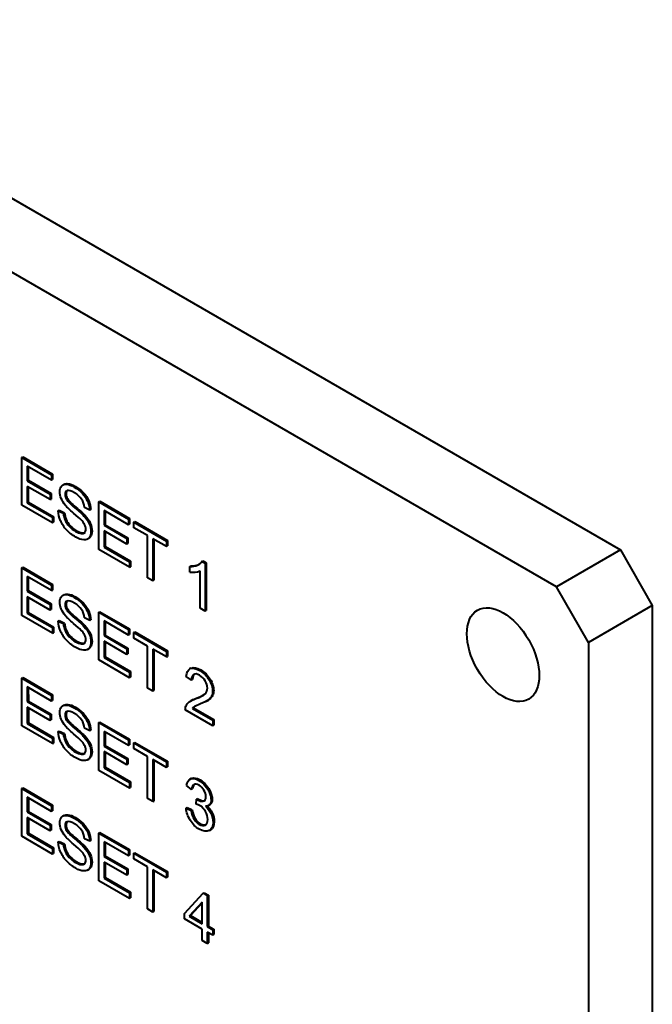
# Model space of a CAD drawing. Header units: millimetres. Extents: x 0 to 420, y -2 to 296.
# Tile 6 of 15: x 131 to 152, y 72 to 104. Entities that reach past the tile are written whole.
import ezdxf

# ---------------------------------------------------------------- set-up
doc = ezdxf.new("R2010")
doc.units = ezdxf.units.MM
for name, color, linetype in [('Default', 7, 'Continuous'), ('ME001036.00.04', 7, 'Continuous'), ('ME001037.00.00', 7, 'Continuous')]:
    doc.layers.add(name, color=color, linetype=linetype)

# ---------------------------------------------------------------- blocks, each defined once
blk = doc.blocks.new('SE2')
at = {"layer": 'ME001036.00.04', "color": 7, "linetype": 'Continuous', "lineweight": 40}
for p, q in [((63.688, 136.896), (150.663, 86.681)), ((148.541, 85.456), (61.567, 135.671)), ((150.663, 86.681), (148.541, 85.456)), ((150.663, 86.681), (151.723, 84.844)), ((149.602, 83.619), (148.541, 85.456)), ((151.723, 84.844), (149.602, 83.619)), ((151.723, 84.844), (151.723, 23.607)), ((149.602, 83.619), (149.602, 22.382))]:
    blk.add_line(p, q, dxfattribs=at)
blk.add_ellipse((146.773, 83.211), major_axis=(-0.85, 1.472), ratio=0.57735, dxfattribs=at)
at = {"layer": 'ME001037.00.00', "color": 7, "linetype": 'Continuous', "lineweight": 40}
for p, q in [((130.811, 89.746), (130.846, 89.766)), ((130.846, 89.766), (131.832, 89.197)), ((130.811, 88.167), (130.811, 89.746)), ((130.811, 89.746), (131.797, 89.177)), ((131.797, 88.992), (130.99, 89.457)), ((130.99, 89.457), (130.99, 88.972)), ((131.025, 89.437), (131.025, 88.992)), ((131.797, 89.177), (131.832, 89.197)), ((131.797, 89.177), (131.797, 88.992)), ((131.832, 89.197), (131.832, 89.012)), ((130.99, 88.972), (131.025, 88.992)), ((130.99, 88.972), (131.745, 88.536)), ((131.745, 88.35), (130.99, 88.785)), ((130.99, 88.785), (130.99, 88.248)), ((131.025, 88.992), (131.78, 88.556)), ((131.797, 88.992), (131.832, 89.012)), ((132.212, 88.859), (132.168, 88.834)), ((131.025, 88.765), (131.025, 88.268)), ((131.745, 88.536), (131.78, 88.556)), ((131.745, 88.536), (131.745, 88.35)), ((131.78, 88.556), (131.78, 88.37)), ((131.829, 87.579), (130.811, 88.167)), ((130.99, 88.248), (131.025, 88.268)), ((130.99, 88.248), (131.829, 87.764)), ((131.025, 88.268), (131.864, 87.784)), ((131.745, 88.35), (131.78, 88.37)), ((133.361, 88.273), (133.397, 88.294)), ((133.361, 88.273), (134.347, 87.704)), ((133.361, 86.694), (133.361, 88.273)), ((133.397, 88.294), (134.383, 87.724)), ((132.018, 87.977), (132.053, 87.998)), ((132.018, 87.977), (132.188, 87.897)), ((132.053, 87.998), (132.224, 87.917)), ((132.188, 87.897), (132.224, 87.917)), ((133.063, 88.001), (132.889, 88.087)), ((133.063, 88.001), (133.098, 88.021)), ((133.541, 87.985), (133.541, 87.499)), ((134.347, 87.519), (133.541, 87.985)), ((133.576, 87.964), (133.576, 87.519)), ((131.829, 87.764), (131.864, 87.784)), ((131.829, 87.764), (131.829, 87.579)), ((131.829, 87.579), (131.864, 87.599)), ((131.864, 87.784), (131.864, 87.599)), ((133.541, 87.499), (133.576, 87.519)), ((133.541, 87.499), (134.296, 87.063)), ((133.576, 87.519), (134.331, 87.084)), ((134.347, 87.704), (134.383, 87.724)), ((134.347, 87.704), (134.347, 87.519)), ((134.347, 87.519), (134.383, 87.539)), ((134.383, 87.724), (134.383, 87.539)), ((134.527, 87.6), (134.562, 87.621)), ((134.527, 87.6), (135.606, 86.977)), ((134.527, 87.415), (134.527, 87.6)), ((134.562, 87.621), (135.641, 86.998)), ((133.541, 87.313), (133.541, 86.776)), ((134.296, 86.877), (133.541, 87.313)), ((133.576, 87.292), (133.576, 86.796)), ((134.977, 87.156), (134.527, 87.415)), ((134.977, 85.761), (134.977, 87.156)), ((132.987, 87.042), (133.031, 87.067)), ((134.296, 87.063), (134.331, 87.084)), ((134.296, 87.063), (134.296, 86.877)), ((134.296, 86.877), (134.331, 86.897)), ((134.331, 87.084), (134.331, 86.897)), ((135.157, 87.052), (135.157, 85.657)), ((135.606, 86.792), (135.157, 87.052)), ((135.192, 87.031), (135.192, 85.678)), ((135.606, 86.977), (135.641, 86.998)), ((135.606, 86.977), (135.606, 86.792)), ((135.641, 86.998), (135.641, 86.813)), ((134.379, 86.106), (133.361, 86.694)), ((133.541, 86.776), (133.576, 86.796)), ((133.541, 86.776), (134.379, 86.291)), ((133.576, 86.796), (134.415, 86.312)), ((135.606, 86.792), (135.641, 86.813)), ((134.379, 86.291), (134.415, 86.312)), ((134.379, 86.291), (134.379, 86.106)), ((134.415, 86.312), (134.415, 86.127)), ((136.783, 86.302), (136.819, 86.322)), ((136.783, 86.302), (136.891, 86.24)), ((136.819, 86.322), (136.926, 86.26)), ((136.891, 86.24), (136.926, 86.26)), ((136.891, 86.24), (136.891, 84.656)), ((136.926, 86.26), (136.926, 84.677)), ((130.811, 86.088), (130.846, 86.108)), ((130.811, 84.507), (130.811, 86.088)), ((130.811, 86.088), (131.797, 85.518)), ((130.846, 86.108), (131.832, 85.539)), ((134.379, 86.106), (134.415, 86.127)), ((136.387, 86.134), (136.423, 86.155)), ((136.387, 85.947), (136.387, 86.134)), ((136.724, 84.753), (136.724, 85.986)), ((131.797, 85.333), (130.99, 85.799)), ((130.99, 85.799), (130.99, 85.313)), ((131.025, 85.779), (131.025, 85.334)), ((131.797, 85.518), (131.832, 85.539)), ((131.797, 85.518), (131.797, 85.333)), ((131.832, 85.539), (131.832, 85.354)), ((135.157, 85.657), (134.977, 85.761)), ((135.157, 85.657), (135.192, 85.678)), ((130.99, 85.313), (131.025, 85.334)), ((130.99, 85.313), (131.745, 84.877)), ((131.025, 85.334), (131.78, 84.898)), ((131.797, 85.333), (131.832, 85.354)), ((132.212, 85.201), (132.168, 85.175)), ((131.745, 84.691), (130.99, 85.127)), ((130.99, 85.127), (130.99, 84.59)), ((131.025, 85.107), (131.025, 84.61)), ((131.745, 84.877), (131.78, 84.898)), ((131.745, 84.877), (131.745, 84.691)), ((131.78, 84.898), (131.78, 84.712)), ((130.99, 84.59), (131.025, 84.61)), ((130.99, 84.59), (131.829, 84.106)), ((131.025, 84.61), (131.864, 84.126)), ((131.745, 84.691), (131.78, 84.712)), ((133.361, 84.615), (133.397, 84.636)), ((133.361, 83.035), (133.361, 84.615)), ((133.361, 84.615), (134.348, 84.046)), ((133.397, 84.636), (134.383, 84.066)), ((136.891, 84.656), (136.724, 84.753)), ((136.891, 84.656), (136.926, 84.677)), ((131.829, 83.92), (130.811, 84.507)), ((132.018, 84.319), (132.054, 84.34)), ((132.018, 84.319), (132.188, 84.239)), ((132.054, 84.34), (132.224, 84.259)), ((132.188, 84.239), (132.224, 84.259)), ((133.063, 84.343), (132.889, 84.428)), ((133.063, 84.343), (133.098, 84.363)), ((134.348, 83.861), (133.541, 84.327)), ((133.541, 84.327), (133.541, 83.841)), ((133.576, 84.306), (133.576, 83.861)), ((131.829, 84.106), (131.864, 84.126)), ((131.829, 84.106), (131.829, 83.92)), ((131.829, 83.92), (131.864, 83.94)), ((131.864, 84.126), (131.864, 83.94)), ((134.348, 84.046), (134.383, 84.066)), ((134.348, 84.046), (134.348, 83.861)), ((134.348, 83.861), (134.383, 83.881)), ((134.383, 84.066), (134.383, 83.881)), ((134.527, 83.942), (134.562, 83.963)), ((134.527, 83.757), (134.527, 83.942)), ((134.527, 83.942), (135.606, 83.319)), ((134.562, 83.963), (135.641, 83.34)), ((133.541, 83.841), (133.576, 83.861)), ((133.541, 83.841), (134.296, 83.405)), ((134.296, 83.219), (133.541, 83.655)), ((133.541, 83.655), (133.541, 83.117)), ((133.576, 83.861), (134.331, 83.425)), ((133.576, 83.634), (133.576, 83.138)), ((134.977, 83.497), (134.527, 83.757)), ((132.986, 83.383), (133.03, 83.408)), ((134.296, 83.405), (134.331, 83.425)), ((134.296, 83.405), (134.296, 83.219)), ((134.296, 83.219), (134.331, 83.239)), ((134.331, 83.425), (134.331, 83.239)), ((134.977, 82.102), (134.977, 83.497)), ((135.606, 83.134), (135.157, 83.393)), ((135.157, 83.393), (135.157, 81.998)), ((135.192, 83.373), (135.192, 82.018)), ((135.606, 83.319), (135.641, 83.34)), ((135.606, 83.319), (135.606, 83.134)), ((135.641, 83.34), (135.641, 83.155)), ((134.379, 82.447), (133.361, 83.035)), ((133.541, 83.117), (133.576, 83.138)), ((133.541, 83.117), (134.379, 82.633)), ((133.576, 83.138), (134.415, 82.653)), ((135.606, 83.134), (135.641, 83.155)), ((134.379, 82.633), (134.415, 82.653)), ((134.379, 82.633), (134.379, 82.447)), ((134.415, 82.653), (134.415, 82.467)), ((136.42, 82.761), (136.376, 82.736)), ((130.811, 82.429), (130.846, 82.45)), ((130.811, 80.849), (130.811, 82.429)), ((130.811, 82.429), (131.797, 81.86)), ((130.846, 82.45), (131.832, 81.881)), ((134.379, 82.447), (134.415, 82.467)), ((136.438, 82.364), (136.265, 82.486)), ((136.438, 82.364), (136.474, 82.385)), ((131.797, 81.675), (130.99, 82.141)), ((130.99, 82.141), (130.99, 81.654)), ((131.025, 82.12), (131.026, 81.674)), ((135.157, 81.998), (134.977, 82.102)), ((135.157, 81.998), (135.192, 82.018)), ((130.99, 81.654), (131.026, 81.674)), ((130.99, 81.654), (131.745, 81.218)), ((131.026, 81.674), (131.78, 81.239)), ((131.797, 81.86), (131.832, 81.881)), ((131.797, 81.86), (131.797, 81.675)), ((131.797, 81.675), (131.832, 81.695)), ((131.832, 81.881), (131.832, 81.695)), ((136.455, 81.702), (136.411, 81.677)), ((136.941, 81.672), (136.986, 81.697)), ((131.745, 81.033), (130.99, 81.469)), ((130.99, 81.469), (130.99, 80.932)), ((131.026, 81.448), (131.026, 80.952)), ((132.212, 81.543), (132.168, 81.517)), ((137.142, 80.852), (136.233, 81.377)), ((136.468, 81.427), (136.504, 81.447)), ((136.468, 81.427), (137.142, 81.038)), ((136.504, 81.447), (137.178, 81.058)), ((130.99, 80.932), (131.026, 80.952)), ((131.026, 80.952), (131.864, 80.468)), ((131.745, 81.218), (131.78, 81.239)), ((131.745, 81.218), (131.745, 81.033)), ((131.745, 81.033), (131.78, 81.053)), ((131.78, 81.239), (131.78, 81.053)), ((133.361, 80.957), (133.397, 80.977)), ((133.361, 79.376), (133.361, 80.957)), ((133.361, 80.957), (134.348, 80.388)), ((133.397, 80.977), (134.383, 80.408)), ((137.142, 81.038), (137.178, 81.058)), ((137.142, 81.038), (137.142, 80.852)), ((137.178, 81.058), (137.178, 80.872)), ((131.829, 80.261), (130.811, 80.849)), ((130.99, 80.932), (131.829, 80.447)), ((132.018, 80.66), (132.054, 80.68)), ((132.018, 80.66), (132.189, 80.58)), ((132.054, 80.68), (132.224, 80.601)), ((133.063, 80.685), (132.889, 80.77)), ((133.063, 80.685), (133.098, 80.705)), ((134.348, 80.202), (133.541, 80.668)), ((133.541, 80.668), (133.541, 80.181)), ((133.576, 80.648), (133.576, 80.202)), ((137.142, 80.852), (137.178, 80.872)), ((131.829, 80.447), (131.864, 80.468)), ((131.829, 80.447), (131.829, 80.261)), ((131.864, 80.468), (131.864, 80.282)), ((132.189, 80.58), (132.224, 80.601)), ((134.348, 80.388), (134.383, 80.408)), ((134.348, 80.388), (134.348, 80.202)), ((134.383, 80.408), (134.383, 80.223)), ((134.527, 80.284), (134.562, 80.304)), ((134.562, 80.304), (135.641, 79.681)), ((131.829, 80.261), (131.864, 80.282)), ((133.541, 80.181), (133.576, 80.202)), ((133.541, 80.181), (134.296, 79.746)), ((134.296, 79.561), (133.541, 79.996)), ((133.541, 79.996), (133.541, 79.459)), ((133.576, 80.202), (134.331, 79.766)), ((133.576, 79.976), (133.576, 79.479)), ((134.348, 80.202), (134.383, 80.223)), ((134.527, 80.099), (134.527, 80.284)), ((134.527, 80.284), (135.606, 79.661)), ((134.977, 79.839), (134.527, 80.099)), ((132.986, 79.724), (133.03, 79.75)), ((134.296, 79.746), (134.331, 79.766)), ((134.296, 79.746), (134.296, 79.561)), ((134.331, 79.766), (134.331, 79.581)), ((134.977, 78.444), (134.977, 79.839)), ((135.606, 79.476), (135.157, 79.735)), ((135.157, 79.735), (135.157, 78.34)), ((135.193, 79.715), (135.193, 78.36)), ((135.606, 79.661), (135.641, 79.681)), ((135.606, 79.661), (135.606, 79.476)), ((135.641, 79.681), (135.641, 79.496)), ((134.38, 78.789), (133.361, 79.376)), ((133.541, 79.459), (133.576, 79.479)), ((133.541, 79.459), (134.38, 78.975)), ((133.576, 79.479), (134.415, 78.995)), ((134.296, 79.561), (134.331, 79.581)), ((135.606, 79.476), (135.641, 79.496)), ((134.38, 78.975), (134.415, 78.995)), ((134.415, 78.995), (134.415, 78.809)), ((136.429, 79.105), (136.385, 79.079)), ((130.811, 78.771), (130.846, 78.792)), ((130.811, 77.191), (130.811, 78.771)), ((130.811, 78.771), (131.797, 78.202)), ((130.846, 78.792), (131.832, 78.222)), ((134.38, 78.975), (134.38, 78.789)), ((134.38, 78.789), (134.415, 78.809)), ((136.438, 78.743), (136.272, 78.872)), ((136.438, 78.743), (136.474, 78.763)), ((131.797, 78.016), (130.99, 78.482)), ((130.99, 78.482), (130.99, 77.996)), ((131.026, 78.461), (131.026, 78.016)), ((135.157, 78.34), (134.977, 78.444)), ((135.157, 78.34), (135.193, 78.36)), ((136.59, 78.258), (136.609, 78.419)), ((136.609, 78.419), (136.644, 78.439)), ((130.99, 77.996), (131.026, 78.016)), ((131.026, 78.016), (131.781, 77.58)), ((131.797, 78.202), (131.832, 78.222)), ((131.797, 78.202), (131.797, 78.016)), ((131.797, 78.016), (131.832, 78.036)), ((131.832, 78.222), (131.832, 78.036)), ((136.258, 78.119), (136.294, 78.14)), ((136.258, 78.119), (136.426, 78.049)), ((136.294, 78.14), (136.461, 78.069)), ((136.426, 78.049), (136.461, 78.069)), ((136.997, 78.206), (137.042, 78.232)), ((130.99, 77.996), (131.745, 77.56)), ((131.745, 77.375), (130.99, 77.811)), ((130.99, 77.811), (130.99, 77.272)), ((131.026, 77.79), (131.026, 77.293)), ((132.212, 77.885), (132.168, 77.859)), ((131.745, 77.56), (131.781, 77.58)), ((131.745, 77.56), (131.745, 77.375)), ((131.745, 77.375), (131.781, 77.395)), ((131.781, 77.58), (131.781, 77.395)), ((137.031, 77.383), (137.075, 77.409)), ((131.829, 76.603), (130.811, 77.191)), ((130.99, 77.272), (131.026, 77.293)), ((130.99, 77.272), (131.829, 76.788)), ((131.026, 77.293), (131.864, 76.808)), ((133.063, 77.026), (132.889, 77.111)), ((133.063, 77.026), (133.098, 77.047)), ((133.362, 77.299), (133.397, 77.319)), ((133.362, 75.718), (133.362, 77.299)), ((133.362, 77.299), (134.348, 76.729)), ((133.397, 77.319), (134.383, 76.75)), ((131.829, 76.788), (131.864, 76.808)), ((131.829, 76.788), (131.829, 76.603)), ((131.864, 76.808), (131.864, 76.623)), ((132.018, 77.002), (132.054, 77.022)), ((132.018, 77.002), (132.189, 76.922)), ((132.054, 77.022), (132.224, 76.943)), ((132.189, 76.922), (132.224, 76.943)), ((134.348, 76.543), (133.541, 77.009)), ((133.541, 77.009), (133.541, 76.523)), ((133.576, 76.989), (133.576, 76.544)), ((134.348, 76.729), (134.383, 76.75)), ((134.348, 76.729), (134.348, 76.543)), ((134.383, 76.75), (134.383, 76.564)), ((131.829, 76.603), (131.864, 76.623)), ((133.541, 76.523), (133.576, 76.544)), ((133.541, 76.523), (134.296, 76.087)), ((133.576, 76.544), (134.331, 76.108)), ((134.348, 76.543), (134.383, 76.564)), ((134.527, 76.626), (134.562, 76.646)), ((134.527, 76.44), (134.527, 76.626)), ((134.527, 76.626), (135.606, 76.003)), ((134.977, 76.18), (134.527, 76.44)), ((134.562, 76.646), (135.642, 76.023)), ((132.988, 76.066), (133.032, 76.092)), ((134.296, 75.902), (133.541, 76.338)), ((133.541, 76.338), (133.541, 75.8)), ((133.576, 76.318), (133.576, 75.82)), ((134.296, 76.087), (134.331, 76.108)), ((134.296, 76.087), (134.296, 75.902)), ((134.331, 76.108), (134.331, 75.923)), ((134.977, 74.786), (134.977, 76.18)), ((135.606, 75.817), (135.157, 76.076)), ((135.157, 76.076), (135.157, 74.681)), ((135.193, 76.055), (135.193, 74.702)), ((134.38, 75.13), (133.362, 75.718)), ((133.541, 75.8), (133.576, 75.82)), ((133.541, 75.8), (134.38, 75.316)), ((133.576, 75.82), (134.415, 75.336)), ((134.296, 75.902), (134.331, 75.923)), ((135.606, 76.003), (135.642, 76.023)), ((135.606, 76.003), (135.606, 75.817)), ((135.606, 75.817), (135.642, 75.837)), ((135.642, 76.023), (135.642, 75.837)), ((134.38, 75.316), (134.415, 75.336)), ((134.38, 75.316), (134.38, 75.13)), ((134.38, 75.13), (134.415, 75.151)), ((134.415, 75.336), (134.415, 75.151)), ((136.201, 74.635), (136.824, 75.3)), ((136.824, 75.3), (136.859, 75.32)), ((136.824, 75.3), (136.962, 75.22)), ((136.859, 75.32), (136.998, 75.24)), ((136.962, 75.22), (136.998, 75.24)), ((136.962, 75.22), (136.962, 74.196)), ((136.998, 75.24), (136.998, 74.216)), ((135.157, 74.681), (134.977, 74.786)), ((136.796, 75.004), (136.366, 74.54)), ((136.796, 74.986), (136.401, 74.561)), ((136.796, 74.292), (136.796, 75.004)), ((135.157, 74.681), (135.193, 74.702)), ((136.201, 74.458), (136.201, 74.635)), ((136.796, 74.114), (136.201, 74.458)), ((136.366, 74.54), (136.401, 74.561)), ((136.366, 74.54), (136.796, 74.292)), ((136.401, 74.561), (136.796, 74.333)), ((136.796, 73.736), (136.796, 74.114)), ((136.962, 74.196), (136.998, 74.216)), ((136.962, 74.196), (137.149, 74.088)), ((136.998, 74.216), (137.184, 74.108)), ((137.149, 74.088), (137.184, 74.108)), ((137.149, 74.088), (137.149, 73.91)), ((137.184, 74.108), (137.184, 73.931)), ((137.149, 73.91), (136.962, 74.018)), ((136.962, 74.018), (136.962, 73.639)), ((136.998, 73.998), (136.998, 73.66)), ((137.149, 73.91), (137.184, 73.931)), ((136.962, 73.639), (136.796, 73.736)), ((136.962, 73.639), (136.998, 73.66))]:
    blk.add_line(p, q, dxfattribs=at)
blk.add_arc((136.483, 86.594), 0.654, 261.5544, 291.624, dxfattribs=at)
for points, knots in [([(132.188, 87.897), (132.197, 87.812), (132.216, 87.736), (132.245, 87.669), (132.274, 87.6), (132.32, 87.533), (132.382, 87.465), (132.444, 87.398), (132.514, 87.342), (132.66, 87.258), (132.721, 87.234), (132.827, 87.221), (132.866, 87.231), (132.892, 87.258), (132.918, 87.284), (132.931, 87.322), (132.931, 87.42), (132.918, 87.471), (132.867, 87.574), (132.826, 87.628), (132.768, 87.686), (132.732, 87.723), (132.651, 87.796), (132.525, 87.903), (132.401, 88.01), (132.313, 88.094), (132.263, 88.153), (132.197, 88.231), (132.149, 88.308), (132.085, 88.462), (132.069, 88.537), (132.069, 88.689), (132.089, 88.752), (132.167, 88.846), (132.224, 88.866), (132.299, 88.858), (132.375, 88.85), (132.458, 88.821), (132.651, 88.71), (132.74, 88.639), (132.817, 88.557), (132.894, 88.474), (132.953, 88.386), (133.037, 88.19), (133.059, 88.096), (133.063, 88.001)], [0, 0, 0, 0, 0.049729, 0.049729, 0.049729, 0.09857, 0.09857, 0.09857, 0.153361, 0.153361, 0.201706, 0.201706, 0.250051, 0.250051, 0.250051, 0.285846, 0.285846, 0.32242, 0.32242, 0.358994, 0.358994, 0.358994, 0.428591, 0.428591, 0.428591, 0.504893, 0.504893, 0.504893, 0.558424, 0.558424, 0.611955, 0.611955, 0.669309, 0.669309, 0.726664, 0.726664, 0.726664, 0.796307, 0.796307, 0.872845, 0.872845, 0.872845, 0.936423, 0.936423, 1, 1, 1, 1]), ([(132.207, 88.857), (132.241, 88.876), (132.284, 88.884), (132.335, 88.878), (132.41, 88.871), (132.493, 88.842), (132.686, 88.73), (132.776, 88.66), (132.852, 88.578), (132.929, 88.495), (132.989, 88.406), (133.072, 88.211), (133.094, 88.116), (133.098, 88.021)], [0.6879535, 0.6879535, 0.6879535, 0.6879535, 0.7266639, 0.7266639, 0.7266639, 0.7963069, 0.7963069, 0.8728453, 0.8728453, 0.8728453, 0.9364226, 0.9364226, 1, 1, 1, 1]), ([(132.889, 88.087), (132.88, 88.191), (132.848, 88.284), (132.74, 88.447), (132.661, 88.518), (132.556, 88.579), (132.447, 88.644), (132.368, 88.664), (132.318, 88.647), (132.268, 88.629), (132.243, 88.588), (132.243, 88.466), (132.26, 88.41), (132.296, 88.352), (132.331, 88.296), (132.421, 88.205), (132.568, 88.083), (132.715, 87.96), (132.816, 87.867), (132.87, 87.807), (132.95, 87.72), (133.009, 87.631), (133.047, 87.545), (133.086, 87.458), (133.104, 87.373), (133.104, 87.203), (133.084, 87.136), (133.042, 87.087), (132.999, 87.037), (132.941, 87.014), (132.862, 87.017), (132.785, 87.02), (132.697, 87.051), (132.476, 87.179), (132.373, 87.258), (132.289, 87.349), (132.206, 87.439), (132.14, 87.539), (132.093, 87.65), (132.046, 87.761), (132.021, 87.87), (132.018, 87.977)], [0, 0, 0, 0, 0.065172, 0.065172, 0.130345, 0.130345, 0.130345, 0.199459, 0.199459, 0.199459, 0.244416, 0.244416, 0.283572, 0.283572, 0.283572, 0.363805, 0.363805, 0.363805, 0.450618, 0.450618, 0.450618, 0.513219, 0.513219, 0.513219, 0.571165, 0.571165, 0.629836, 0.629836, 0.629836, 0.695166, 0.695166, 0.695166, 0.765996, 0.765996, 0.856873, 0.856873, 0.856873, 0.928294, 0.928294, 0.928294, 1, 1, 1, 1]), ([(132.333, 88.658), (132.297, 88.637), (132.278, 88.598), (132.278, 88.486), (132.296, 88.43), (132.331, 88.373), (132.366, 88.316), (132.457, 88.225), (132.603, 88.103), (132.75, 87.98), (132.851, 87.887), (132.906, 87.827), (132.985, 87.74), (133.044, 87.652), (133.082, 87.566), (133.121, 87.478), (133.139, 87.393), (133.139, 87.224), (133.119, 87.157), (133.077, 87.107), (133.062, 87.09), (133.045, 87.075), (133.026, 87.064)], [0.2061617, 0.2061617, 0.2061617, 0.2061617, 0.2444159, 0.2444159, 0.2835716, 0.2835716, 0.2835716, 0.3638049, 0.3638049, 0.3638049, 0.4506184, 0.4506184, 0.4506184, 0.5132191, 0.5132191, 0.5132191, 0.5711653, 0.5711653, 0.6298359, 0.6298359, 0.6298359, 0.6528602, 0.6528602, 0.6528602, 0.6528602]), ([(132.224, 87.917), (132.232, 87.833), (132.251, 87.756), (132.28, 87.689), (132.31, 87.621), (132.355, 87.553), (132.418, 87.486), (132.48, 87.419), (132.55, 87.362), (132.695, 87.278), (132.756, 87.254), (132.85, 87.243), (132.883, 87.248), (132.908, 87.263)], [0, 0, 0, 0, 0.0497289, 0.0497289, 0.0497289, 0.09857, 0.09857, 0.09857, 0.1533609, 0.1533609, 0.2017057, 0.2017057, 0.2393767, 0.2393767, 0.2393767, 0.2393767]), ([(136.387, 86.134), (136.481, 86.131), (136.563, 86.145), (136.634, 86.177), (136.705, 86.208), (136.754, 86.25), (136.783, 86.302)], [0, 0, 0, 0, 0.554038, 0.554038, 0.554038, 1, 1, 1, 1]), ([(136.423, 86.155), (136.516, 86.151), (136.598, 86.166), (136.669, 86.197), (136.684, 86.204), (136.697, 86.21), (136.71, 86.218)], [0, 0, 0, 0, 0.5540378, 0.5540378, 0.5540378, 0.6446502, 0.6446502, 0.6446502, 0.6446502]), ([(132.188, 84.239), (132.197, 84.154), (132.216, 84.078), (132.245, 84.01), (132.274, 83.942), (132.32, 83.875), (132.382, 83.807), (132.445, 83.74), (132.514, 83.683), (132.66, 83.599), (132.721, 83.576), (132.774, 83.569), (132.827, 83.563), (132.866, 83.573), (132.892, 83.599), (132.919, 83.625), (132.931, 83.664), (132.931, 83.762), (132.918, 83.812), (132.892, 83.864), (132.867, 83.914), (132.826, 83.969), (132.769, 84.028), (132.732, 84.065), (132.651, 84.138), (132.525, 84.245), (132.401, 84.351), (132.313, 84.435), (132.263, 84.495), (132.198, 84.573), (132.149, 84.649), (132.086, 84.804), (132.069, 84.879), (132.069, 85.031), (132.089, 85.094), (132.167, 85.188), (132.224, 85.208), (132.3, 85.2), (132.374, 85.192), (132.458, 85.163), (132.651, 85.052), (132.74, 84.981), (132.817, 84.899), (132.894, 84.816), (132.953, 84.727), (132.995, 84.63), (133.038, 84.532), (133.059, 84.437), (133.063, 84.343)], [0, 0, 0, 0, 0.049726, 0.049726, 0.049726, 0.098565, 0.098565, 0.098565, 0.157323, 0.157323, 0.209168, 0.209168, 0.209168, 0.24986, 0.24986, 0.24986, 0.283507, 0.283507, 0.317885, 0.317885, 0.317885, 0.359059, 0.359059, 0.359059, 0.428653, 0.428653, 0.428653, 0.504966, 0.504966, 0.504966, 0.557721, 0.557721, 0.610475, 0.610475, 0.668582, 0.668582, 0.726688, 0.726688, 0.726688, 0.796327, 0.796327, 0.872861, 0.872861, 0.872861, 0.937047, 0.937047, 0.937047, 1, 1, 1, 1]), ([(132.207, 85.198), (132.242, 85.218), (132.284, 85.225), (132.335, 85.22), (132.41, 85.212), (132.493, 85.183), (132.686, 85.072), (132.776, 85.001), (132.852, 84.919), (132.929, 84.837), (132.989, 84.747), (133.031, 84.65), (133.073, 84.553), (133.094, 84.458), (133.098, 84.363)], [0.6874625, 0.6874625, 0.6874625, 0.6874625, 0.7266881, 0.7266881, 0.7266881, 0.7963269, 0.7963269, 0.8728606, 0.8728606, 0.8728606, 0.9370466, 0.9370466, 0.9370466, 1, 1, 1, 1]), ([(132.889, 84.428), (132.88, 84.533), (132.848, 84.626), (132.74, 84.789), (132.661, 84.86), (132.447, 84.983), (132.368, 85.006), (132.318, 84.988), (132.268, 84.971), (132.243, 84.93), (132.243, 84.808), (132.26, 84.751), (132.296, 84.694), (132.331, 84.637), (132.422, 84.547), (132.568, 84.424), (132.715, 84.302), (132.816, 84.209), (132.871, 84.149), (132.95, 84.062), (133.009, 83.973), (133.047, 83.886), (133.085, 83.8), (133.104, 83.715), (133.104, 83.545), (133.084, 83.478), (133.042, 83.428), (132.999, 83.379), (132.941, 83.354), (132.862, 83.359), (132.785, 83.363), (132.697, 83.393), (132.476, 83.52), (132.373, 83.6), (132.29, 83.69), (132.206, 83.78), (132.14, 83.881), (132.093, 83.992), (132.046, 84.103), (132.021, 84.211), (132.018, 84.319)], [0, 0, 0, 0, 0.065506, 0.065506, 0.131012, 0.131012, 0.199367, 0.199367, 0.199367, 0.244333, 0.244333, 0.283497, 0.283497, 0.283497, 0.363748, 0.363748, 0.363748, 0.450581, 0.450581, 0.450581, 0.513377, 0.513377, 0.513377, 0.571926, 0.571926, 0.629752, 0.629752, 0.629752, 0.695124, 0.695124, 0.695124, 0.765959, 0.765959, 0.856841, 0.856841, 0.856841, 0.928279, 0.928279, 0.928279, 1, 1, 1, 1]), ([(132.333, 84.999), (132.297, 84.979), (132.278, 84.94), (132.278, 84.828), (132.296, 84.772), (132.331, 84.714), (132.366, 84.658), (132.457, 84.567), (132.604, 84.445), (132.75, 84.322), (132.851, 84.229), (132.906, 84.169), (132.985, 84.082), (133.044, 83.994), (133.083, 83.906), (133.12, 83.82), (133.139, 83.735), (133.139, 83.566), (133.119, 83.498), (133.077, 83.449), (133.062, 83.431), (133.045, 83.417), (133.025, 83.405)], [0.2060719, 0.2060719, 0.2060719, 0.2060719, 0.244333, 0.244333, 0.2834973, 0.2834973, 0.2834973, 0.3637482, 0.3637482, 0.3637482, 0.4505806, 0.4505806, 0.4505806, 0.5133769, 0.5133769, 0.5133769, 0.5719258, 0.5719258, 0.6297519, 0.6297519, 0.6297519, 0.6531045, 0.6531045, 0.6531045, 0.6531045]), ([(132.224, 84.259), (132.232, 84.174), (132.251, 84.098), (132.28, 84.031), (132.31, 83.963), (132.355, 83.895), (132.418, 83.827), (132.48, 83.76), (132.55, 83.704), (132.696, 83.62), (132.757, 83.596), (132.809, 83.59), (132.85, 83.585), (132.883, 83.59), (132.908, 83.604)], [0, 0, 0, 0, 0.0497264, 0.0497264, 0.0497264, 0.098565, 0.098565, 0.098565, 0.1573227, 0.1573227, 0.2091678, 0.2091678, 0.2091678, 0.2408632, 0.2408632, 0.2408632, 0.2408632]), ([(136.233, 81.377), (136.232, 81.424), (136.238, 81.465), (136.253, 81.5), (136.277, 81.558), (136.314, 81.607), (136.365, 81.646), (136.416, 81.685), (136.49, 81.72), (136.586, 81.756), (136.734, 81.81), (136.835, 81.863), (136.887, 81.916), (136.939, 81.968), (136.966, 82.031), (136.966, 82.181), (136.942, 82.26), (136.894, 82.34), (136.845, 82.421), (136.783, 82.484), (136.626, 82.575), (136.561, 82.584), (136.464, 82.527), (136.439, 82.463), (136.438, 82.364)], [0, 0, 0, 0, 0.056591, 0.056591, 0.056591, 0.158719, 0.158719, 0.158719, 0.302535, 0.302535, 0.302535, 0.501657, 0.501657, 0.501657, 0.598228, 0.598228, 0.69616, 0.69616, 0.69616, 0.794191, 0.794191, 0.898057, 0.898057, 1, 1, 1, 1]), ([(136.265, 82.486), (136.277, 82.628), (136.321, 82.715), (136.399, 82.748), (136.477, 82.78), (136.58, 82.761), (136.843, 82.61), (136.947, 82.508), (137.023, 82.379), (137.1, 82.25), (137.139, 82.124), (137.139, 81.937), (137.128, 81.881), (137.105, 81.833), (137.082, 81.786), (137.046, 81.743), (136.994, 81.705), (136.942, 81.668), (136.855, 81.624), (136.734, 81.577), (136.633, 81.538), (136.569, 81.508), (136.51, 81.472), (136.487, 81.451), (136.468, 81.427)], [0, 0, 0, 0, 0.137552, 0.137552, 0.137552, 0.276786, 0.276786, 0.417967, 0.417967, 0.417967, 0.547194, 0.547194, 0.612903, 0.612903, 0.612903, 0.696541, 0.696541, 0.696541, 0.843768, 0.843768, 0.843768, 0.921884, 0.921884, 1, 1, 1, 1]), ([(136.415, 82.759), (136.422, 82.762), (136.428, 82.765), (136.435, 82.768), (136.512, 82.801), (136.616, 82.781), (136.878, 82.63), (136.982, 82.528), (137.058, 82.4), (137.135, 82.271), (137.174, 82.145), (137.174, 81.957), (137.163, 81.902), (137.14, 81.854), (137.118, 81.806), (137.081, 81.763), (137.029, 81.726), (137.016, 81.716), (137, 81.706), (136.981, 81.695)], [0.1258877, 0.1258877, 0.1258877, 0.1258877, 0.137552, 0.137552, 0.137552, 0.2767859, 0.2767859, 0.4179672, 0.4179672, 0.4179672, 0.5471944, 0.5471944, 0.6129031, 0.6129031, 0.6129031, 0.6965408, 0.6965408, 0.6965408, 0.7350873, 0.7350873, 0.7350873, 0.7350873]), ([(136.548, 82.576), (136.548, 82.576), (136.548, 82.576), (136.499, 82.548), (136.475, 82.483), (136.474, 82.385)], [0.8977481, 0.8977481, 0.8977481, 0.8977481, 0.8980573, 0.8980573, 1, 1, 1, 1]), ([(136.451, 81.7), (136.497, 81.726), (136.554, 81.751), (136.621, 81.776), (136.708, 81.808), (136.779, 81.84), (136.833, 81.871)], [0.2008446, 0.2008446, 0.2008446, 0.2008446, 0.3025349, 0.3025349, 0.3025349, 0.4193474, 0.4193474, 0.4193474, 0.4193474]), ([(132.889, 80.77), (132.88, 80.874), (132.848, 80.967), (132.74, 81.13), (132.661, 81.201), (132.447, 81.325), (132.368, 81.347), (132.318, 81.33), (132.268, 81.313), (132.243, 81.271), (132.243, 81.149), (132.26, 81.092), (132.296, 81.036), (132.331, 80.98), (132.422, 80.889), (132.568, 80.766), (132.715, 80.643), (132.816, 80.55), (132.871, 80.491), (132.95, 80.403), (133.009, 80.315), (133.086, 80.14), (133.104, 80.055), (133.104, 79.887), (133.084, 79.82), (133.042, 79.77), (133, 79.72), (132.941, 79.696), (132.862, 79.7), (132.785, 79.704), (132.697, 79.734), (132.476, 79.861), (132.373, 79.942), (132.29, 80.032), (132.206, 80.122), (132.14, 80.222), (132.093, 80.333), (132.045, 80.444), (132.021, 80.553), (132.018, 80.66)], [0, 0, 0, 0, 0.065511, 0.065511, 0.131022, 0.131022, 0.199381, 0.199381, 0.199381, 0.244365, 0.244365, 0.283544, 0.283544, 0.283544, 0.363776, 0.363776, 0.363776, 0.450615, 0.450615, 0.450615, 0.510343, 0.510343, 0.570071, 0.570071, 0.629799, 0.629799, 0.629799, 0.695176, 0.695176, 0.695176, 0.766057, 0.766057, 0.857, 0.857, 0.857, 0.928256, 0.928256, 0.928256, 1, 1, 1, 1]), ([(132.189, 80.58), (132.197, 80.496), (132.216, 80.42), (132.245, 80.351), (132.274, 80.284), (132.32, 80.216), (132.383, 80.149), (132.445, 80.082), (132.515, 80.025), (132.66, 79.941), (132.721, 79.917), (132.774, 79.911), (132.827, 79.905), (132.866, 79.915), (132.892, 79.941), (132.919, 79.966), (132.931, 80.006), (132.931, 80.104), (132.918, 80.153), (132.867, 80.256), (132.826, 80.311), (132.769, 80.37), (132.732, 80.407), (132.651, 80.479), (132.525, 80.587), (132.401, 80.693), (132.313, 80.777), (132.263, 80.837), (132.199, 80.915), (132.149, 80.991), (132.118, 81.068), (132.086, 81.145), (132.069, 81.22), (132.069, 81.373), (132.089, 81.436), (132.168, 81.529), (132.224, 81.549), (132.3, 81.542), (132.374, 81.534), (132.458, 81.505), (132.651, 81.393), (132.74, 81.323), (132.817, 81.241), (132.894, 81.158), (132.953, 81.068), (132.995, 80.972), (133.038, 80.874), (133.059, 80.778), (133.063, 80.685)], [0, 0, 0, 0, 0.049952, 0.049952, 0.049952, 0.098678, 0.098678, 0.098678, 0.157425, 0.157425, 0.20926, 0.20926, 0.20926, 0.249952, 0.249952, 0.249952, 0.285803, 0.285803, 0.322433, 0.322433, 0.359063, 0.359063, 0.359063, 0.428658, 0.428658, 0.428658, 0.504973, 0.504973, 0.504973, 0.559001, 0.559001, 0.559001, 0.611357, 0.611357, 0.669025, 0.669025, 0.726692, 0.726692, 0.726692, 0.796332, 0.796332, 0.872867, 0.872867, 0.872867, 0.937054, 0.937054, 0.937054, 1, 1, 1, 1]), ([(132.208, 81.54), (132.242, 81.56), (132.284, 81.567), (132.335, 81.562), (132.41, 81.554), (132.493, 81.525), (132.686, 81.414), (132.776, 81.343), (132.852, 81.261), (132.929, 81.178), (132.989, 81.089), (133.031, 80.992), (133.073, 80.894), (133.094, 80.799), (133.098, 80.705)], [0.6877675, 0.6877675, 0.6877675, 0.6877675, 0.726692, 0.726692, 0.726692, 0.796332, 0.796332, 0.8728669, 0.8728669, 0.8728669, 0.937054, 0.937054, 0.937054, 1, 1, 1, 1]), ([(132.333, 81.341), (132.297, 81.32), (132.279, 81.282), (132.279, 81.17), (132.296, 81.112), (132.331, 81.056), (132.367, 81), (132.457, 80.909), (132.604, 80.786), (132.75, 80.664), (132.851, 80.571), (132.906, 80.511), (132.985, 80.424), (133.044, 80.335), (133.121, 80.161), (133.139, 80.076), (133.139, 79.907), (133.119, 79.84), (133.077, 79.791), (133.062, 79.773), (133.045, 79.758), (133.025, 79.747)], [0.2060895, 0.2060895, 0.2060895, 0.2060895, 0.2443648, 0.2443648, 0.283544, 0.283544, 0.283544, 0.3637763, 0.3637763, 0.3637763, 0.4506151, 0.4506151, 0.4506151, 0.510343, 0.510343, 0.5700709, 0.5700709, 0.6297988, 0.6297988, 0.6297988, 0.6531471, 0.6531471, 0.6531471, 0.6531471]), ([(132.224, 80.601), (132.232, 80.516), (132.251, 80.44), (132.28, 80.372), (132.309, 80.304), (132.355, 80.236), (132.418, 80.169), (132.48, 80.103), (132.55, 80.046), (132.696, 79.962), (132.757, 79.938), (132.809, 79.932), (132.85, 79.927), (132.883, 79.932), (132.908, 79.946)], [0, 0, 0, 0, 0.0499524, 0.0499524, 0.0499524, 0.0986781, 0.0986781, 0.0986781, 0.1574245, 0.1574245, 0.2092596, 0.2092596, 0.2092596, 0.2409564, 0.2409564, 0.2409564, 0.2409564]), ([(136.272, 78.872), (136.292, 78.991), (136.339, 79.063), (136.412, 79.093), (136.484, 79.122), (136.576, 79.104), (136.685, 79.042), (136.76, 79), (136.829, 78.94), (136.892, 78.867), (136.956, 78.793), (137.004, 78.714), (137.037, 78.632), (137.07, 78.548), (137.088, 78.47), (137.088, 78.33), (137.071, 78.278), (137.039, 78.24), (137.007, 78.203), (136.961, 78.185), (136.899, 78.188)], [0, 0, 0, 0, 0.19524, 0.19524, 0.19524, 0.385242, 0.385242, 0.385242, 0.523435, 0.523435, 0.523435, 0.651092, 0.651092, 0.651092, 0.768752, 0.768752, 0.881222, 0.881222, 0.881222, 1, 1, 1, 1]), ([(136.425, 79.102), (136.432, 79.106), (136.44, 79.11), (136.447, 79.113), (136.52, 79.142), (136.611, 79.125), (136.721, 79.063), (136.795, 79.02), (136.864, 78.961), (136.927, 78.888), (136.991, 78.813), (137.039, 78.735), (137.072, 78.653), (137.106, 78.569), (137.123, 78.491), (137.123, 78.351), (137.107, 78.298), (137.075, 78.261), (137.064, 78.248), (137.052, 78.238), (137.038, 78.23)], [0.1743024, 0.1743024, 0.1743024, 0.1743024, 0.1952399, 0.1952399, 0.1952399, 0.3852416, 0.3852416, 0.3852416, 0.523435, 0.523435, 0.523435, 0.6510923, 0.6510923, 0.6510923, 0.7687524, 0.7687524, 0.8812217, 0.8812217, 0.8812217, 0.9207924, 0.9207924, 0.9207924, 0.9207924]), ([(136.609, 78.419), (136.62, 78.41), (136.629, 78.404), (136.707, 78.359), (136.772, 78.343), (136.828, 78.354), (136.885, 78.365), (136.914, 78.414), (136.914, 78.575), (136.893, 78.646), (136.809, 78.787), (136.754, 78.842), (136.622, 78.919), (136.567, 78.927), (136.523, 78.905), (136.479, 78.884), (136.451, 78.829), (136.438, 78.743)], [0, 0, 0, 0, 0.018402, 0.018402, 0.197823, 0.197823, 0.197823, 0.382514, 0.382514, 0.530267, 0.530267, 0.67802, 0.67802, 0.823749, 0.823749, 0.823749, 1, 1, 1, 1]), ([(136.644, 78.439), (136.655, 78.431), (136.664, 78.424), (136.742, 78.379), (136.807, 78.364), (136.864, 78.374), (136.875, 78.377), (136.886, 78.38), (136.895, 78.386)], [0, 0, 0, 0, 0.0184021, 0.0184021, 0.1978228, 0.1978228, 0.1978228, 0.235932, 0.235932, 0.235932, 0.235932]), ([(136.899, 78.188), (136.979, 78.12), (137.042, 78.039), (137.088, 77.945), (137.133, 77.852), (137.155, 77.754), (137.155, 77.515), (137.111, 77.424), (137.024, 77.38), (136.936, 77.335), (136.827, 77.349), (136.573, 77.496), (136.474, 77.594), (136.395, 77.722), (136.315, 77.851), (136.27, 77.982), (136.258, 78.119)], [0, 0, 0, 0, 0.125215, 0.125215, 0.125215, 0.259853, 0.259853, 0.443579, 0.443579, 0.443579, 0.644513, 0.644513, 0.824944, 0.824944, 0.824944, 1, 1, 1, 1]), ([(136.426, 78.049), (136.445, 77.929), (136.478, 77.831), (136.524, 77.757), (136.57, 77.683), (136.627, 77.625), (136.775, 77.539), (136.843, 77.532), (136.897, 77.564), (136.95, 77.596), (136.978, 77.656), (136.978, 77.838), (136.953, 77.927), (136.902, 78.014), (136.852, 78.1), (136.787, 78.166), (136.677, 78.23), (136.637, 78.246), (136.59, 78.258)], [0, 0, 0, 0, 0.163447, 0.163447, 0.163447, 0.297349, 0.297349, 0.45446, 0.45446, 0.45446, 0.613288, 0.613288, 0.763194, 0.763194, 0.763194, 0.931502, 0.931502, 1, 1, 1, 1]), ([(136.461, 78.069), (136.48, 77.949), (136.513, 77.851), (136.559, 77.777), (136.606, 77.703), (136.662, 77.645), (136.81, 77.56), (136.877, 77.552), (136.931, 77.583)], [0, 0, 0, 0, 0.1634471, 0.1634471, 0.1634471, 0.297349, 0.297349, 0.4531847, 0.4531847, 0.4531847, 0.4531847]), ([(136.935, 78.208), (137.015, 78.14), (137.078, 78.059), (137.123, 77.966), (137.169, 77.872), (137.19, 77.775), (137.19, 77.542), (137.15, 77.452), (137.07, 77.406)], [0, 0, 0, 0, 0.1252147, 0.1252147, 0.1252147, 0.2598533, 0.2598533, 0.4356683, 0.4356683, 0.4356683, 0.4356683]), ([(132.889, 77.111), (132.88, 77.215), (132.848, 77.309), (132.74, 77.472), (132.661, 77.543), (132.447, 77.667), (132.368, 77.689), (132.318, 77.672), (132.268, 77.655), (132.243, 77.613), (132.243, 77.491), (132.261, 77.434), (132.296, 77.377), (132.332, 77.321), (132.422, 77.23), (132.568, 77.107), (132.715, 76.983), (132.816, 76.892), (132.871, 76.832), (132.951, 76.745), (133.009, 76.657), (133.086, 76.482), (133.104, 76.397), (133.104, 76.229), (133.084, 76.161), (133.042, 76.111), (133, 76.061), (132.941, 76.038), (132.863, 76.042), (132.785, 76.046), (132.697, 76.076), (132.476, 76.203), (132.374, 76.283), (132.29, 76.373), (132.206, 76.462), (132.14, 76.563), (132.046, 76.786), (132.021, 76.895), (132.018, 77.002)], [0, 0, 0, 0, 0.065556, 0.065556, 0.131112, 0.131112, 0.199518, 0.199518, 0.199518, 0.244482, 0.244482, 0.283645, 0.283645, 0.283645, 0.363913, 0.363913, 0.363913, 0.450635, 0.450635, 0.450635, 0.510413, 0.510413, 0.570192, 0.570192, 0.629971, 0.629971, 0.629971, 0.695172, 0.695172, 0.695172, 0.765993, 0.765993, 0.856857, 0.856857, 0.856857, 0.928429, 0.928429, 1, 1, 1, 1]), ([(132.189, 76.922), (132.197, 76.838), (132.216, 76.761), (132.274, 76.625), (132.32, 76.557), (132.383, 76.489), (132.445, 76.422), (132.515, 76.367), (132.66, 76.283), (132.721, 76.259), (132.774, 76.253), (132.827, 76.247), (132.866, 76.256), (132.893, 76.282), (132.919, 76.309), (132.931, 76.348), (132.931, 76.444), (132.918, 76.495), (132.867, 76.598), (132.826, 76.652), (132.769, 76.711), (132.733, 76.749), (132.651, 76.821), (132.526, 76.928), (132.401, 77.035), (132.313, 77.118), (132.263, 77.179), (132.199, 77.257), (132.149, 77.333), (132.118, 77.41), (132.086, 77.486), (132.069, 77.562), (132.069, 77.714), (132.089, 77.777), (132.129, 77.824), (132.167, 77.872), (132.224, 77.891), (132.3, 77.883), (132.375, 77.875), (132.458, 77.845), (132.55, 77.793), (132.651, 77.736), (132.74, 77.664), (132.817, 77.583), (132.895, 77.5), (132.954, 77.41), (132.995, 77.313), (133.038, 77.216), (133.059, 77.12), (133.063, 77.026)], [0, 0, 0, 0, 0.049401, 0.049401, 0.098802, 0.098802, 0.098802, 0.157529, 0.157529, 0.209347, 0.209347, 0.209347, 0.250064, 0.250064, 0.250064, 0.286411, 0.286411, 0.322758, 0.322758, 0.359105, 0.359105, 0.359105, 0.428698, 0.428698, 0.428698, 0.505005, 0.505005, 0.505005, 0.559027, 0.559027, 0.559027, 0.609592, 0.609592, 0.665286, 0.665286, 0.665286, 0.726709, 0.726709, 0.726709, 0.797464, 0.797464, 0.797464, 0.872847, 0.872847, 0.872847, 0.93706, 0.93706, 0.93706, 1, 1, 1, 1]), ([(132.207, 77.882), (132.241, 77.902), (132.284, 77.909), (132.335, 77.904), (132.41, 77.896), (132.494, 77.866), (132.585, 77.814), (132.687, 77.757), (132.776, 77.684), (132.852, 77.603), (132.93, 77.521), (132.989, 77.431), (133.031, 77.334), (133.073, 77.236), (133.095, 77.14), (133.098, 77.047)], [0.6850416, 0.6850416, 0.6850416, 0.6850416, 0.7267092, 0.7267092, 0.7267092, 0.7974638, 0.7974638, 0.7974638, 0.8728471, 0.8728471, 0.8728471, 0.9370605, 0.9370605, 0.9370605, 1, 1, 1, 1]), ([(132.333, 77.683), (132.297, 77.662), (132.279, 77.624), (132.279, 77.511), (132.296, 77.454), (132.331, 77.398), (132.367, 77.342), (132.457, 77.251), (132.604, 77.127), (132.75, 77.004), (132.851, 76.913), (132.906, 76.853), (132.986, 76.765), (133.044, 76.677), (133.121, 76.503), (133.139, 76.417), (133.139, 76.249), (133.119, 76.182), (133.077, 76.131), (133.063, 76.114), (133.046, 76.1), (133.027, 76.089)], [0.2062265, 0.2062265, 0.2062265, 0.2062265, 0.2444822, 0.2444822, 0.2836449, 0.2836449, 0.2836449, 0.363913, 0.363913, 0.363913, 0.4506345, 0.4506345, 0.4506345, 0.5104133, 0.5104133, 0.5701922, 0.5701922, 0.629971, 0.629971, 0.629971, 0.6528328, 0.6528328, 0.6528328, 0.6528328]), ([(132.224, 76.943), (132.232, 76.858), (132.251, 76.782), (132.31, 76.645), (132.355, 76.578), (132.418, 76.51), (132.48, 76.443), (132.55, 76.387), (132.696, 76.303), (132.757, 76.28), (132.81, 76.273), (132.85, 76.268), (132.883, 76.273), (132.908, 76.287)], [0, 0, 0, 0, 0.0494011, 0.0494011, 0.0988021, 0.0988021, 0.0988021, 0.1575292, 0.1575292, 0.2093472, 0.2093472, 0.2093472, 0.2408546, 0.2408546, 0.2408546, 0.2408546])]:
    blk.add_open_spline(points, degree=3, knots=knots, dxfattribs=at)
for points in [[(136.55, 81.494), (136.532, 81.48), (136.517, 81.464), (136.504, 81.447)], [(136.552, 78.923), (136.512, 78.899), (136.486, 78.846), (136.474, 78.763)]]:
    blk.add_open_spline(points, degree=3, dxfattribs=at)

msp = doc.modelspace()

# ---------------------------------------------------------------- block references
at = {"layer": 'Default'}
msp.add_blockref('SE2', (0, 0), dxfattribs=at)

doc.saveas('drawing.dxf')
